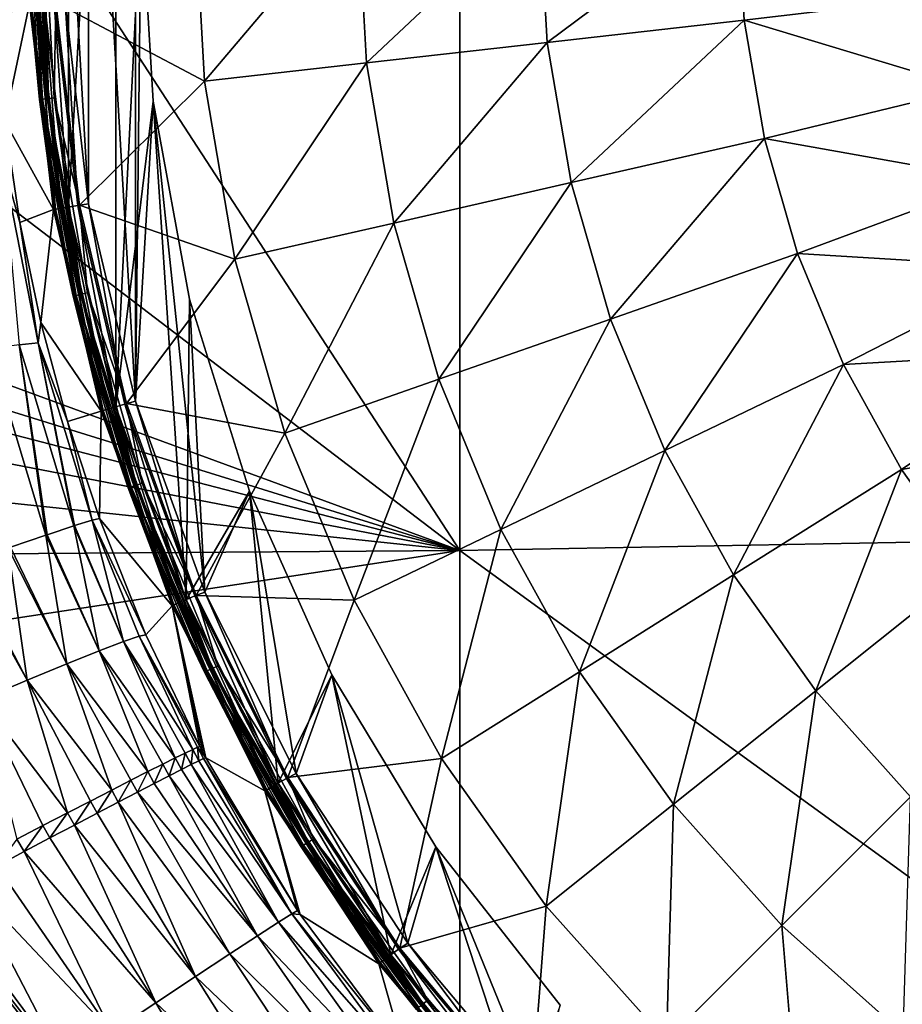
# Model space of a CAD drawing. Header units: metres. Extents: x -109 to 109, y -144 to 54.
# Tile 72 of 150: x -25 to -13, y -41 to -28. Entities that reach past the tile are written whole.
import ezdxf

# ---------------------------------------------------------------- set-up
doc = ezdxf.new("R2010")
doc.units = ezdxf.units.M
doc.layers.add('solid_20062313_XXX', color=7, linetype='CONTINUOUS')

msp = doc.modelspace()

# ---------------------------------------------------------------- linework, layer by layer
at = {"layer": 'solid_20062313_XXX'}
for points in [[(-24.421421, -30.215656, 44.400002), (-24.421419, -21.602337, 44.400002), (-23.756182, -18.795891, 44.400002)], [(-23.756184, -33.022102, 44.400002), (-24.421421, -30.215656, 44.400002), (-23.756182, -18.795891, 44.400002)], [(-23.756184, -33.022102, 44.400002), (-23.756182, -18.795891, 44.400002), (-23.399986, -25.909, 44.400002)], [(-23.479706, -18.873735, 43.900002), (-24.1381, -21.649399, 43.900002), (-23.479725, -32.944206, 43.900002)], [(-23.4, -25.909, 43.900002), (-23.479706, -18.873735, 43.900002), (-23.479725, -32.944206, 43.900002)], [(-18.923677, -35.040936, -19.255531), (-37.808632, -20.625799, -19.117727), (-28.300274, -20.625799, -19.236681)], [(-37.798443, -28.113224, -19.100351), (-37.808632, -20.625799, -19.117727), (-18.923677, -35.040936, -19.255531)], [(-18.923677, -35.040936, -19.255531), (-28.300274, -20.625799, -19.236681), (-18.923677, -20.625799, -19.320473)], [(-0.037755, -34.693718, -19.326387), (-18.923677, -20.625799, -19.320473), (-14.15034, -20.625799, -19.350346)], [(-18.923677, -35.040936, -19.255531), (-18.923677, -20.625799, -19.320473), (-0.037755, -34.693718, -19.326387)], [(-0.037755, -34.693718, -19.326387), (-14.15034, -20.625799, -19.350346), (-0.037755, -20.625799, -19.388235)], [(-24.421421, -30.215656, 44.400002), (-24.756279, -27.350946, 44.400002), (-24.421419, -21.602337, 44.400002)], [(-24.1381, -21.649399, 43.900002), (-24.469521, -24.482775, 43.900002), (-24.138111, -30.168541, 43.900002)], [(-24.1381, -21.649399, 43.900002), (-24.138111, -30.168541, 43.900002), (-23.479725, -32.944206, 43.900002)], [(-24.469521, -24.482775, 43.900002), (-24.469524, -27.335163, 43.900002), (-24.138111, -30.168541, 43.900002)], [(-24.983521, -25.909, 44.524673), (-24.826429, -28.706266, 44.524673), (-24.955946, -27.36252, 44.601746)], [(-24.783409, -28.70142, 44.459141), (-24.826429, -28.706266, 44.524673), (-24.983521, -25.909, 44.524673)], [(-24.940229, -25.909, 44.459141), (-24.783409, -28.70142, 44.459141), (-24.983521, -25.909, 44.524673)], [(-24.718632, -28.69412, 44.415329), (-24.783409, -28.70142, 44.459141), (-24.940229, -25.909, 44.459141)], [(-24.87504, -25.909, 44.415329), (-24.718632, -28.69412, 44.415329), (-24.940229, -25.909, 44.459141)], [(-24.87504, -25.909, 44.415329), (-24.756279, -27.350946, 44.400002), (-24.718632, -28.69412, 44.415329)], [(-24.859377, -25.909, 57.39056), (-24.847006, -27.356173, 57.106159), (-24.703066, -28.692368, 57.39056)], [(-24.859377, -25.909, 57.39056), (-24.703066, -28.692368, 57.39056), (-24.775991, -25.909, 57.664677)], [(-24.775991, -25.909, 57.664677), (-24.620205, -28.683031, 57.664677), (-24.600473, -27.341814, 57.917698)], [(-24.703066, -28.692368, 57.39056), (-24.620205, -28.683031, 57.664677), (-24.775991, -25.909, 57.664677)], [(-22.510189, -28.44529, 60.597317), (-22.652624, -25.909, 60.597317), (-24.600473, -27.341814, 57.917698)], [(-23.756184, -33.022102, 44.400002), (-23.399986, -25.909, 44.400002), (-23.229395, -28.729431, 44.400002)], [(-23.229288, -28.730103, 43.900002), (-23.4, -25.909, 43.900002), (-23.479725, -32.944206, 43.900002)], [(-23.399986, -25.909, 44.400002), (-23.4, -25.909, 43.900002), (-23.229288, -28.730103, 43.900002)], [(-23.229395, -28.729431, 44.400002), (-23.399986, -25.909, 44.400002), (-23.229288, -28.730103, 43.900002)], [(-20.361019, -25.909, 63.046638), (-22.652624, -25.909, 60.597317), (-22.510189, -28.44529, 60.597317)], [(-20.232994, -28.188711, 63.046638), (-20.361019, -25.909, 63.046638), (-22.510189, -28.44529, 60.597317)], [(-17.806187, -25.909, 65.219986), (-20.361019, -25.909, 63.046638), (-20.232994, -28.188711, 63.046638)], [(-17.694225, -27.90266, 65.219986), (-17.806187, -25.909, 65.219986), (-20.232994, -28.188711, 63.046638)], [(-17.694225, -27.90266, 65.219986), (-15.021155, -25.909, 67.089264), (-17.806187, -25.909, 65.219986)], [(-17.694225, -27.90266, 65.219986), (-14.926705, -27.590836, 67.089264), (-15.021155, -25.909, 67.089264)], [(-15.021155, -25.909, 67.089264), (-14.926705, -27.590836, 67.089264), (-11.968418, -27.237549, 68.630318)], [(-14.926705, -27.590836, 67.089264), (-11.748137, -28.552734, 68.630318), (-11.968418, -27.237549, 68.630318)], [(-25.450686, -27.577173, 24.532364), (-25.317097, -29.009232, 24.497475), (-24.968575, -27.363253, 43.41309)], [(-25.317097, -29.009232, 24.497475), (-24.630917, -30.252094, 43.41309), (-24.968575, -27.363253, 43.41309)], [(-24.941133, -27.361656, 43.563995), (-24.968575, -27.363253, 43.41309), (-24.630917, -30.252094, 43.41309)], [(-24.955946, -27.36252, 44.601746), (-24.61846, -30.249903, 44.601746), (-24.847006, -27.356173, 57.106159)], [(-24.826429, -28.706266, 44.524673), (-24.61846, -30.249903, 44.601746), (-24.955946, -27.36252, 44.601746)], [(-24.941133, -27.361656, 43.563995), (-24.603848, -30.247322, 43.563995), (-24.868942, -27.35745, 43.699963)], [(-24.941133, -27.361656, 43.563995), (-24.630917, -30.252094, 43.41309), (-24.603848, -30.247322, 43.563995)], [(-24.868942, -27.35745, 43.699963), (-24.532633, -30.234764, 43.699963), (-24.758867, -27.35104, 43.807476)], [(-24.603848, -30.247322, 43.563995), (-24.532633, -30.234764, 43.699963), (-24.868942, -27.35745, 43.699963)], [(-24.61846, -30.249903, 44.601746), (-24.510994, -30.230946, 57.106159), (-24.847006, -27.356173, 57.106159)], [(-24.703066, -28.692368, 57.39056), (-24.847006, -27.356173, 57.106159), (-24.510994, -30.230946, 57.106159)], [(-24.758867, -27.35104, 43.807476), (-24.424046, -30.215618, 43.807476), (-24.621351, -27.343031, 43.876331)], [(-24.532633, -30.234764, 43.699963), (-24.424046, -30.215618, 43.807476), (-24.758867, -27.35104, 43.807476)], [(-24.718632, -28.69412, 44.415329), (-24.756279, -27.350946, 44.400002), (-24.421421, -30.215656, 44.400002)], [(-24.621351, -27.343031, 43.876331), (-24.288389, -30.191698, 43.876331), (-24.469524, -27.335163, 43.900002)], [(-24.424046, -30.215618, 43.807476), (-24.288389, -30.191698, 43.876331), (-24.621351, -27.343031, 43.876331)], [(-24.620205, -28.683031, 57.664677), (-24.267794, -30.188063, 57.917698), (-24.600473, -27.341814, 57.917698)], [(-22.510189, -28.44529, 60.597317), (-24.600473, -27.341814, 57.917698), (-24.267794, -30.188063, 57.917698)], [(-24.288389, -30.191698, 43.876331), (-24.138111, -30.168541, 43.900002), (-24.469524, -27.335163, 43.900002)], [(-17.359749, -29.87125, 65.219986), (-14.926705, -27.590836, 67.089264), (-17.694225, -27.90266, 65.219986)], [(-17.359749, -29.87125, 65.219986), (-14.644544, -29.251522, 67.089264), (-14.926705, -27.590836, 67.089264)], [(-14.926705, -27.590836, 67.089264), (-14.644544, -29.251522, 67.089264), (-11.748137, -28.552734, 68.630318)], [(-17.694225, -27.90266, 65.219986), (-20.232994, -28.188711, 63.046638), (-19.850527, -30.439753, 63.046638)], [(-17.359749, -29.87125, 65.219986), (-17.694225, -27.90266, 65.219986), (-19.850527, -30.439753, 63.046638)], [(-35.370697, -29.94005, -19.124374), (-37.798443, -28.113224, -19.100351), (-18.923677, -35.040936, -19.255531)], [(-20.232994, -28.188711, 63.046638), (-22.510189, -28.44529, 60.597317), (-22.084675, -30.949682, 60.597317)], [(-19.850527, -30.439753, 63.046638), (-20.232994, -28.188711, 63.046638), (-22.084675, -30.949682, 60.597317)], [(-22.084675, -30.949682, 60.597317), (-22.510189, -28.44529, 60.597317), (-24.267794, -30.188063, 57.917698)], [(-14.644544, -29.251522, 67.089264), (-11.38379, -29.835501, 68.630318), (-11.748137, -28.552734, 68.630318)], [(-24.783409, -28.70142, 44.459141), (-24.314924, -31.458723, 44.459141), (-24.826429, -28.706266, 44.524673)], [(-24.826429, -28.706266, 44.524673), (-24.35713, -31.468357, 44.524673), (-24.61846, -30.249903, 44.601746)], [(-24.314924, -31.458723, 44.459141), (-24.35713, -31.468357, 44.524673), (-24.826429, -28.706266, 44.524673)], [(-24.718632, -28.69412, 44.415329), (-24.251371, -31.444218, 44.415329), (-24.783409, -28.70142, 44.459141)], [(-24.251371, -31.444218, 44.415329), (-24.314924, -31.458723, 44.459141), (-24.783409, -28.70142, 44.459141)], [(-24.718632, -28.69412, 44.415329), (-24.421421, -30.215656, 44.400002), (-24.251371, -31.444218, 44.415329)], [(-24.703066, -28.692368, 57.39056), (-24.236099, -31.440731, 57.39056), (-24.620205, -28.683031, 57.664677)], [(-24.703066, -28.692368, 57.39056), (-24.510994, -30.230946, 57.106159), (-24.236099, -31.440731, 57.39056)], [(-24.620205, -28.683031, 57.664677), (-24.154804, -31.422176, 57.664677), (-24.267794, -30.188063, 57.917698)], [(-24.236099, -31.440731, 57.39056), (-24.154804, -31.422176, 57.664677), (-24.620205, -28.683031, 57.664677)], [(-22.769724, -35.732044, 44.400002), (-23.756184, -33.022102, 44.400002), (-23.229395, -28.729431, 44.400002)], [(-23.229288, -28.730103, 43.900002), (-23.479725, -32.944206, 43.900002), (-22.503439, -35.624287, 43.900002)], [(-23.229395, -28.729431, 44.400002), (-23.229288, -28.730103, 43.900002), (-22.720156, -31.508415, 43.900002)], [(-22.720026, -31.509029, 44.400002), (-23.229395, -28.729431, 44.400002), (-22.720156, -31.508415, 43.900002)], [(-22.769724, -35.732044, 44.400002), (-23.229395, -28.729431, 44.400002), (-22.720026, -31.509029, 44.400002)], [(-22.720156, -31.508415, 43.900002), (-23.229288, -28.730103, 43.900002), (-22.503439, -35.624287, 43.900002)], [(-25.348894, -29.568748, 23.54101), (-25.103016, -30.431177, 24.46402), (-25.317097, -29.009232, 24.497475)], [(-25.317097, -29.009232, 24.497475), (-25.103016, -30.431177, 24.46402), (-24.630917, -30.252094, 43.41309)], [(-16.806963, -31.79001, 65.219986), (-14.644544, -29.251522, 67.089264), (-17.359749, -29.87125, 65.219986)], [(-16.806963, -31.79001, 65.219986), (-14.178218, -30.870173, 67.089264), (-14.644544, -29.251522, 67.089264)], [(-14.644544, -29.251522, 67.089264), (-14.178218, -30.870173, 67.089264), (-11.38379, -29.835501, 68.630318)], [(-24.847946, -32.123234, 23.48361), (-25.103016, -30.431177, 24.46402), (-25.348894, -29.568748, 23.54101)], [(-24.847946, -32.123234, 23.48361), (-25.348894, -29.568748, 23.54101), (-25.114851, -32.150917, 22.565096)], [(-17.359749, -29.87125, 65.219986), (-19.850527, -30.439753, 63.046638), (-19.218426, -32.63382, 63.046638)], [(-16.806963, -31.79001, 65.219986), (-17.359749, -29.87125, 65.219986), (-19.218426, -32.63382, 63.046638)], [(-14.178218, -30.870173, 67.089264), (-10.879842, -31.070116, 68.630318), (-11.38379, -29.835501, 68.630318)], [(-33.971516, -31.135735, -19.135326), (-35.370697, -29.94005, -19.124374), (-18.923677, -35.040936, -19.255531)], [(-25.103016, -30.431177, 24.46402), (-24.809208, -31.838308, 24.432619), (-24.630917, -30.252094, 43.41309)], [(-24.809208, -31.838308, 24.432619), (-23.960169, -33.082203, 43.41309), (-24.630917, -30.252094, 43.41309)], [(-24.603848, -30.247322, 43.563995), (-24.630917, -30.252094, 43.41309), (-23.960169, -33.082203, 43.41309)], [(-24.61846, -30.249903, 44.601746), (-23.94805, -33.078583, 44.601746), (-24.510994, -30.230946, 57.106159)], [(-24.35713, -31.468357, 44.524673), (-23.94805, -33.078583, 44.601746), (-24.61846, -30.249903, 44.601746)], [(-24.603848, -30.247322, 43.563995), (-23.933836, -33.074322, 43.563995), (-24.532633, -30.234764, 43.699963)], [(-24.603848, -30.247322, 43.563995), (-23.960169, -33.082203, 43.41309), (-23.933836, -33.074322, 43.563995)], [(-24.532633, -30.234764, 43.699963), (-23.864561, -33.053581, 43.699963), (-24.424046, -30.215618, 43.807476)], [(-23.933836, -33.074322, 43.563995), (-23.864561, -33.053581, 43.699963), (-24.532633, -30.234764, 43.699963)], [(-23.94805, -33.078583, 44.601746), (-23.843513, -33.047272, 57.106159), (-24.510994, -30.230946, 57.106159)], [(-24.236099, -31.440731, 57.39056), (-24.510994, -30.230946, 57.106159), (-23.843513, -33.047272, 57.106159)], [(-24.424046, -30.215618, 43.807476), (-23.758932, -33.021957, 43.807476), (-24.288389, -30.191698, 43.876331)], [(-23.864561, -33.053581, 43.699963), (-23.758932, -33.021957, 43.807476), (-24.424046, -30.215618, 43.807476)], [(-24.251371, -31.444218, 44.415329), (-24.421421, -30.215656, 44.400002), (-23.756184, -33.022102, 44.400002)], [(-24.288389, -30.191698, 43.876331), (-23.626968, -32.982449, 43.876331), (-24.138111, -30.168541, 43.900002)], [(-23.758932, -33.021957, 43.807476), (-23.626968, -32.982449, 43.876331), (-24.288389, -30.191698, 43.876331)], [(-22.084675, -30.949682, 60.597317), (-24.267794, -30.188063, 57.917698), (-23.606936, -32.976444, 57.917698)], [(-24.154804, -31.422176, 57.664677), (-23.606936, -32.976444, 57.917698), (-24.267794, -30.188063, 57.917698)], [(-23.626968, -32.982449, 43.876331), (-23.479725, -32.944206, 43.900002), (-24.138111, -30.168541, 43.900002)], [(-24.847946, -32.123234, 23.48361), (-24.809208, -31.838308, 24.432619), (-25.103016, -30.431177, 24.46402)], [(-19.850527, -30.439753, 63.046638), (-22.084675, -30.949682, 60.597317), (-21.381433, -33.390686, 60.597317)], [(-19.218426, -32.63382, 63.046638), (-19.850527, -30.439753, 63.046638), (-21.381433, -33.390686, 60.597317)], [(-21.381433, -33.390686, 60.597317), (-22.084675, -30.949682, 60.597317), (-23.606936, -32.976444, 57.917698)], [(-16.04282, -33.634815, 65.219986), (-14.178218, -30.870173, 67.089264), (-16.806963, -31.79001, 65.219986)], [(-16.04282, -33.634815, 65.219986), (-13.533593, -32.426434, 67.089264), (-14.178218, -30.870173, 67.089264)], [(-14.178218, -30.870173, 67.089264), (-13.533593, -32.426434, 67.089264), (-10.879842, -31.070116, 68.630318)], [(-13.533593, -32.426434, 67.089264), (-10.242475, -32.24144, 68.630318), (-10.879842, -31.070116, 68.630318)], [(-32.62455, -32.399822, -19.143499), (-33.971516, -31.135735, -19.135326), (-18.923677, -35.040936, -19.255531)], [(-24.314924, -31.458723, 44.459141), (-23.540667, -34.146236, 44.459141), (-24.35713, -31.468357, 44.524673)], [(-24.35713, -31.468357, 44.524673), (-23.581528, -34.160534, 44.524673), (-23.94805, -33.078583, 44.601746)], [(-23.540667, -34.146236, 44.459141), (-23.581528, -34.160534, 44.524673), (-24.35713, -31.468357, 44.524673)], [(-24.251371, -31.444218, 44.415329), (-23.479136, -34.124706, 44.415329), (-24.314924, -31.458723, 44.459141)], [(-23.479136, -34.124706, 44.415329), (-23.540667, -34.146236, 44.459141), (-24.314924, -31.458723, 44.459141)], [(-24.251371, -31.444218, 44.415329), (-23.756184, -33.022102, 44.400002), (-23.479136, -34.124706, 44.415329)], [(-24.236099, -31.440731, 57.39056), (-23.464352, -34.11953, 57.39056), (-24.154804, -31.422176, 57.664677)], [(-24.236099, -31.440731, 57.39056), (-23.843513, -33.047272, 57.106159), (-23.464352, -34.11953, 57.39056)], [(-24.154804, -31.422176, 57.664677), (-23.385645, -34.091991, 57.664677), (-23.606936, -32.976444, 57.917698)], [(-23.464352, -34.11953, 57.39056), (-23.385645, -34.091991, 57.664677), (-24.154804, -31.422176, 57.664677)], [(-22.769724, -35.732044, 44.400002), (-22.720026, -31.509029, 44.400002), (-21.879332, -34.206852, 44.400002)], [(-21.879181, -34.207294, 43.900002), (-22.720156, -31.508415, 43.900002), (-22.503439, -35.624287, 43.900002)], [(-22.720026, -31.509029, 44.400002), (-22.720156, -31.508415, 43.900002), (-21.879181, -34.207294, 43.900002)], [(-21.879332, -34.206852, 44.400002), (-22.720026, -31.509029, 44.400002), (-21.879181, -34.207294, 43.900002)], [(-16.806963, -31.79001, 65.219986), (-19.218426, -32.63382, 63.046638), (-18.344645, -34.743317, 63.046638)], [(-16.04282, -33.634815, 65.219986), (-16.806963, -31.79001, 65.219986), (-18.344645, -34.743317, 63.046638)], [(-24.847946, -32.123234, 23.48361), (-24.43675, -33.225883, 24.404099), (-24.809208, -31.838308, 24.432619)], [(-24.809208, -31.838308, 24.432619), (-24.43675, -33.225883, 24.404099), (-23.960169, -33.082203, 43.41309)], [(-25.114851, -32.150917, 22.565096), (-25.53153, -32.208279, 21.70537), (-24.740936, -34.824841, 21.656773)], [(-25.53153, -32.208279, 21.70537), (-25.234627, -34.993378, 20.923742), (-24.740936, -34.824841, 21.656773)], [(-24.847946, -32.123234, 23.48361), (-25.114851, -32.150917, 22.565096), (-24.34387, -34.692959, 22.517166)], [(-25.114851, -32.150917, 22.565096), (-24.740936, -34.824841, 21.656773), (-24.721148, -34.818165, 21.692057)], [(-25.114851, -32.150917, 22.565096), (-24.721148, -34.818165, 21.692057), (-24.34387, -34.692959, 22.517166)], [(-24.847946, -32.123234, 23.48361), (-24.090034, -34.613647, 23.43619), (-24.43675, -33.225883, 24.404099)], [(-24.847946, -32.123234, 23.48361), (-24.34387, -34.692959, 22.517166), (-24.335457, -34.690231, 22.540316)], [(-24.847946, -32.123234, 23.48361), (-24.335457, -34.690231, 22.540316), (-24.090034, -34.613647, 23.43619)], [(-13.533593, -32.426434, 67.089264), (-12.718776, -33.900738, 67.089264), (-10.242475, -32.24144, 68.630318)], [(-12.718776, -33.900738, 67.089264), (-9.479503, -33.33511, 68.630318), (-10.242475, -32.24144, 68.630318)], [(-31.334772, -33.728489, -19.148779), (-32.62455, -32.399822, -19.143499), (-18.923677, -35.040936, -19.255531)], [(-15.076929, -35.382462, 65.219986), (-13.533593, -32.426434, 67.089264), (-16.04282, -33.634815, 65.219986)], [(-15.076929, -35.382462, 65.219986), (-12.718776, -33.900738, 67.089264), (-13.533593, -32.426434, 67.089264)], [(-19.218426, -32.63382, 63.046638), (-21.381433, -33.390686, 60.597317), (-20.409309, -35.737606, 60.597317)], [(-18.344645, -34.743317, 63.046638), (-19.218426, -32.63382, 63.046638), (-20.409309, -35.737606, 60.597317)], [(-23.94805, -33.078583, 44.601746), (-22.953783, -35.810303, 44.601746), (-23.843513, -33.047272, 57.106159)], [(-23.864561, -33.053581, 43.699963), (-22.873762, -35.77578, 43.699963), (-23.758932, -33.021957, 43.807476)], [(-22.953783, -35.810303, 44.601746), (-22.853588, -35.767071, 57.106159), (-23.843513, -33.047272, 57.106159)], [(-23.464352, -34.11953, 57.39056), (-23.843513, -33.047272, 57.106159), (-22.853588, -35.767071, 57.106159)], [(-23.758932, -33.021957, 43.807476), (-22.772518, -35.732105, 43.807476), (-23.626968, -32.982449, 43.876331)], [(-22.873762, -35.77578, 43.699963), (-22.772518, -35.732105, 43.807476), (-23.758932, -33.021957, 43.807476)], [(-23.479136, -34.124706, 44.415329), (-23.756184, -33.022102, 44.400002), (-22.769724, -35.732044, 44.400002)], [(-23.626968, -32.982449, 43.876331), (-22.646034, -35.677547, 43.876331), (-23.479725, -32.944206, 43.900002)], [(-22.772518, -35.732105, 43.807476), (-22.646034, -35.677547, 43.876331), (-23.626968, -32.982449, 43.876331)], [(-21.381433, -33.390686, 60.597317), (-23.606936, -32.976444, 57.917698), (-22.626833, -35.669258, 57.917698)], [(-23.385645, -34.091991, 57.664677), (-22.626833, -35.669258, 57.917698), (-23.606936, -32.976444, 57.917698)], [(-22.646034, -35.677547, 43.876331), (-22.503439, -35.624287, 43.900002), (-23.479725, -32.944206, 43.900002)], [(-24.43675, -33.225883, 24.404099), (-23.987055, -34.589199, 24.37937), (-23.960169, -33.082203, 43.41309)], [(-23.987055, -34.589199, 24.37937), (-22.965401, -35.815308, 43.41309), (-23.960169, -33.082203, 43.41309)], [(-23.933836, -33.074322, 43.563995), (-23.960169, -33.082203, 43.41309), (-22.965401, -35.815308, 43.41309)], [(-23.581528, -34.160534, 44.524673), (-22.953783, -35.810303, 44.601746), (-23.94805, -33.078583, 44.601746)], [(-23.933836, -33.074322, 43.563995), (-22.940161, -35.80442, 43.563995), (-23.864561, -33.053581, 43.699963)], [(-23.933836, -33.074322, 43.563995), (-22.965401, -35.815308, 43.41309), (-22.940161, -35.80442, 43.563995)], [(-22.940161, -35.80442, 43.563995), (-22.873762, -35.77578, 43.699963), (-23.864561, -33.053581, 43.699963)], [(-24.088436, -34.613186, 23.44459), (-23.987055, -34.589199, 24.37937), (-24.43675, -33.225883, 24.404099)], [(-24.088436, -34.613186, 23.44459), (-24.43675, -33.225883, 24.404099), (-24.090034, -34.613647, 23.43619)], [(-20.409309, -35.737606, 60.597317), (-21.381433, -33.390686, 60.597317), (-22.626833, -35.669258, 57.917698)], [(-12.718776, -33.900738, 67.089264), (-11.744012, -35.274536, 67.089264), (-9.479503, -33.33511, 68.630318)], [(-30.105558, -35.118633, -19.151081), (-31.334772, -33.728489, -19.148779), (-18.923677, -35.040936, -19.255531)], [(-16.04282, -33.634815, 65.219986), (-18.344645, -34.743317, 63.046638), (-17.240168, -36.741714, 63.046638)], [(-15.076929, -35.382462, 65.219986), (-16.04282, -33.634815, 65.219986), (-17.240168, -36.741714, 63.046638)], [(-13.921437, -37.010975, 65.219986), (-12.718776, -33.900738, 67.089264), (-15.076929, -35.382462, 65.219986)], [(-13.921437, -37.010975, 65.219986), (-11.744012, -35.274536, 67.089264), (-12.718776, -33.900738, 67.089264)], [(-23.540667, -34.146236, 44.459141), (-22.470369, -36.73016, 44.459141), (-23.581528, -34.160534, 44.524673)], [(-23.479136, -34.124706, 44.415329), (-22.411638, -36.701878, 44.415329), (-23.540667, -34.146236, 44.459141)], [(-22.411638, -36.701878, 44.415329), (-22.470369, -36.73016, 44.459141), (-23.540667, -34.146236, 44.459141)], [(-23.479136, -34.124706, 44.415329), (-22.769724, -35.732044, 44.400002), (-22.411638, -36.701878, 44.415329)], [(-23.464352, -34.11953, 57.39056), (-22.397524, -36.69508, 57.39056), (-23.385645, -34.091991, 57.664677)], [(-23.464352, -34.11953, 57.39056), (-22.853588, -35.767071, 57.106159), (-22.397524, -36.69508, 57.39056)], [(-23.385645, -34.091991, 57.664677), (-22.322397, -36.658901, 57.664677), (-22.626833, -35.669258, 57.917698)], [(-22.397524, -36.69508, 57.39056), (-22.322397, -36.658901, 57.664677), (-23.385645, -34.091991, 57.664677)], [(-23.581528, -34.160534, 44.524673), (-22.509373, -36.748943, 44.524673), (-22.953783, -35.810303, 44.601746)], [(-22.470369, -36.73016, 44.459141), (-22.509373, -36.748943, 44.524673), (-23.581528, -34.160534, 44.524673)], [(-21.475168, -38.30941, 44.400002), (-22.769724, -35.732044, 44.400002), (-21.879332, -34.206852, 44.400002)], [(-21.879181, -34.207294, 43.900002), (-22.503439, -35.624287, 43.900002), (-21.222231, -38.173134, 43.900002)], [(-21.879332, -34.206852, 44.400002), (-21.879181, -34.207294, 43.900002), (-20.719612, -36.783596, 43.900002)], [(-20.719683, -36.78347, 44.400002), (-21.879332, -34.206852, 44.400002), (-20.719612, -36.783596, 43.900002)], [(-21.475168, -38.30941, 44.400002), (-21.879332, -34.206852, 44.400002), (-20.719683, -36.78347, 44.400002)], [(-20.719612, -36.783596, 43.900002), (-21.879181, -34.207294, 43.900002), (-21.222231, -38.173134, 43.900002)], [(-23.989336, -36.449608, 21.781994), (-24.34387, -34.692959, 22.517166), (-24.721148, -34.818165, 21.692057)], [(-23.647141, -36.318985, 22.592712), (-24.335457, -34.690231, 22.540316), (-24.34387, -34.692959, 22.517166)], [(-23.989336, -36.449608, 21.781994), (-23.647141, -36.318985, 22.592712), (-24.34387, -34.692959, 22.517166)], [(-23.647141, -36.318985, 22.592712), (-24.090034, -34.613647, 23.43619), (-24.335457, -34.690231, 22.540316)], [(-23.426207, -36.243088, 23.451115), (-24.088436, -34.613186, 23.44459), (-24.090034, -34.613647, 23.43619)], [(-23.647141, -36.318985, 22.592712), (-23.426207, -36.243088, 23.451115), (-24.090034, -34.613647, 23.43619)], [(-24.088436, -34.613186, 23.44459), (-23.332113, -36.223816, 24.335697), (-23.987055, -34.589199, 24.37937)], [(-23.426207, -36.243088, 23.451115), (-23.332113, -36.223816, 24.335697), (-24.088436, -34.613186, 23.44459)], [(-23.987055, -34.589199, 24.37937), (-23.332113, -36.223816, 24.335697), (-22.965401, -35.815308, 43.41309)], [(-18.923677, -35.040936, -19.255531), (-0.037755, -34.693718, -19.326387), (-0.037755, -48.760548, -19.140852)], [(-24.44416, -36.631653, 21.039417), (-24.740936, -34.824841, 21.656773), (-25.234627, -34.993378, 20.923742)], [(-23.989336, -36.449608, 21.781994), (-24.721148, -34.818165, 21.692057), (-24.740936, -34.824841, 21.656773)], [(-24.44416, -36.631653, 21.039417), (-23.989336, -36.449608, 21.781994), (-24.740936, -34.824841, 21.656773)], [(-18.344645, -34.743317, 63.046638), (-20.409309, -35.737606, 60.597317), (-19.180525, -37.960922, 60.597317)], [(-17.240168, -36.741714, 63.046638), (-18.344645, -34.743317, 63.046638), (-19.180525, -37.960922, 60.597317)], [(-28.940025, -36.567024, -19.150328), (-30.105558, -35.118633, -19.151081), (-18.923677, -35.040936, -19.255531)], [(-28.940025, -36.567024, -19.150328), (-18.923677, -35.040936, -19.255531), (-18.923677, -49.454903, -19.060717)], [(-25.000135, -36.860531, 20.383722), (-25.269642, -35.005444, 20.880127), (-25.86141, -35.210922, 20.257046)], [(-24.44416, -36.631653, 21.039417), (-25.234627, -34.993378, 20.923742), (-25.269642, -35.005444, 20.880127)], [(-25.000135, -36.860531, 20.383722), (-24.44416, -36.631653, 21.039417), (-25.269642, -35.005444, 20.880127)], [(-18.923677, -49.454903, -19.060717), (-18.923677, -35.040936, -19.255531), (-0.037755, -48.760548, -19.140852)], [(-25.000135, -36.860531, 20.383722), (-25.86141, -35.210922, 20.257046), (-25.914558, -35.229496, 20.209892)], [(-25.643227, -37.130466, 19.831459), (-25.000135, -36.860531, 20.383722), (-25.914558, -35.229496, 20.209892)], [(-15.076929, -35.382462, 65.219986), (-17.240168, -36.741714, 63.046638), (-15.918886, -38.603889, 63.046638)], [(-13.921437, -37.010975, 65.219986), (-15.076929, -35.382462, 65.219986), (-15.918886, -38.603889, 63.046638)], [(-12.590876, -38.499874, 65.219986), (-11.744012, -35.274536, 67.089264), (-13.921437, -37.010975, 65.219986)], [(-22.772518, -35.732105, 43.807476), (-21.478146, -38.309414, 43.807476), (-22.646034, -35.677547, 43.876331)], [(-22.646034, -35.677547, 43.876331), (-21.35885, -38.24054, 43.876331), (-22.503439, -35.624287, 43.900002)], [(-21.478146, -38.309414, 43.807476), (-21.35885, -38.24054, 43.876331), (-22.646034, -35.677547, 43.876331)], [(-20.409309, -35.737606, 60.597317), (-22.626833, -35.669258, 57.917698), (-21.340746, -38.230072, 57.917698)], [(-22.322397, -36.658901, 57.664677), (-21.340746, -38.230072, 57.917698), (-22.626833, -35.669258, 57.917698)], [(-21.35885, -38.24054, 43.876331), (-21.222231, -38.173134, 43.900002), (-22.503439, -35.624287, 43.900002)], [(-23.332113, -36.223816, 24.335697), (-22.575413, -37.791084, 24.298082), (-22.965401, -35.815308, 43.41309)], [(-22.940161, -35.80442, 43.563995), (-22.965401, -35.815308, 43.41309), (-21.660065, -38.414448, 43.41309)], [(-22.490736, -37.950706, 24.296047), (-21.660065, -38.414448, 43.41309), (-22.965401, -35.815308, 43.41309)], [(-22.533209, -37.870983, 24.297058), (-22.490736, -37.950706, 24.296047), (-22.965401, -35.815308, 43.41309)], [(-22.575413, -37.791084, 24.298082), (-22.533209, -37.870983, 24.297058), (-22.965401, -35.815308, 43.41309)], [(-22.953783, -35.810303, 44.601746), (-21.649105, -38.408127, 44.601746), (-22.853588, -35.767071, 57.106159)], [(-22.509373, -36.748943, 44.524673), (-21.649105, -38.408127, 44.601746), (-22.953783, -35.810303, 44.601746)], [(-22.940161, -35.80442, 43.563995), (-21.636259, -38.4007, 43.563995), (-22.873762, -35.77578, 43.699963)], [(-22.940161, -35.80442, 43.563995), (-21.660065, -38.414448, 43.41309), (-21.636259, -38.4007, 43.563995)], [(-22.873762, -35.77578, 43.699963), (-21.573635, -38.364544, 43.699963), (-22.772518, -35.732105, 43.807476)], [(-21.636259, -38.4007, 43.563995), (-21.573635, -38.364544, 43.699963), (-22.873762, -35.77578, 43.699963)], [(-21.649105, -38.408127, 44.601746), (-21.554613, -38.353546, 57.106159), (-22.853588, -35.767071, 57.106159)], [(-22.397524, -36.69508, 57.39056), (-22.853588, -35.767071, 57.106159), (-21.554613, -38.353546, 57.106159)], [(-21.573635, -38.364544, 43.699963), (-21.478146, -38.309414, 43.807476), (-22.772518, -35.732105, 43.807476)], [(-22.411638, -36.701878, 44.415329), (-22.769724, -35.732044, 44.400002), (-21.475168, -38.30941, 44.400002)], [(-19.180525, -37.960922, 60.597317), (-20.409309, -35.737606, 60.597317), (-21.340746, -38.230072, 57.917698)], [(-23.426207, -36.243088, 23.451115), (-22.575413, -37.791084, 24.298082), (-23.332113, -36.223816, 24.335697)], [(-23.989336, -36.449608, 21.781994), (-22.921457, -37.953121, 22.40778), (-23.647141, -36.318985, 22.592712)], [(-23.647141, -36.318985, 22.592712), (-22.675945, -37.833797, 23.336378), (-23.426207, -36.243088, 23.451115)], [(-23.647141, -36.318985, 22.592712), (-22.921457, -37.953121, 22.40778), (-22.780937, -37.884052, 22.866173)], [(-23.647141, -36.318985, 22.592712), (-22.780937, -37.884052, 22.866173), (-22.675945, -37.833797, 23.336378)], [(-23.426207, -36.243088, 23.451115), (-22.607265, -37.802731, 23.814875), (-22.575413, -37.791084, 24.298082)], [(-23.426207, -36.243088, 23.451115), (-22.675945, -37.833797, 23.336378), (-22.607265, -37.802731, 23.814875)], [(-24.44416, -36.631653, 21.039417), (-23.304617, -38.145493, 21.54003), (-23.989336, -36.449608, 21.781994)], [(-23.989336, -36.449608, 21.781994), (-23.304617, -38.145493, 21.54003), (-23.096455, -38.040485, 21.964626)], [(-23.989336, -36.449608, 21.781994), (-23.096455, -38.040485, 21.964626), (-22.921457, -37.953121, 22.40778)], [(-27.841385, -38.070038, -19.14645), (-28.940025, -36.567024, -19.150328), (-18.923677, -49.454903, -19.060717)], [(-25.000135, -36.860531, 20.383722), (-23.813976, -38.405167, 20.75905), (-24.44416, -36.631653, 21.039417)], [(-24.44416, -36.631653, 21.039417), (-23.813976, -38.405167, 20.75905), (-23.54439, -38.267357, 21.137167)], [(-24.44416, -36.631653, 21.039417), (-23.54439, -38.267357, 21.137167), (-23.304617, -38.145493, 21.54003)], [(-22.470369, -36.73016, 44.459141), (-21.117495, -39.178001, 44.459141), (-22.509373, -36.748943, 44.524673)], [(-22.509373, -36.748943, 44.524673), (-21.15415, -39.201035, 44.524673), (-21.649105, -38.408127, 44.601746)], [(-21.117495, -39.178001, 44.459141), (-21.15415, -39.201035, 44.524673), (-22.509373, -36.748943, 44.524673)], [(-22.411638, -36.701878, 44.415329), (-21.0623, -39.143318, 44.415329), (-22.470369, -36.73016, 44.459141)], [(-21.0623, -39.143318, 44.415329), (-21.117495, -39.178001, 44.459141), (-22.470369, -36.73016, 44.459141)], [(-22.411638, -36.701878, 44.415329), (-21.475168, -38.30941, 44.400002), (-21.0623, -39.143318, 44.415329)], [(-22.397524, -36.69508, 57.39056), (-21.049036, -39.134987, 57.39056), (-22.322397, -36.658901, 57.664677)], [(-22.397524, -36.69508, 57.39056), (-21.554613, -38.353546, 57.106159), (-21.049036, -39.134987, 57.39056)], [(-22.322397, -36.658901, 57.664677), (-20.978432, -39.090622, 57.664677), (-21.340746, -38.230072, 57.917698)], [(-21.049036, -39.134987, 57.39056), (-20.978432, -39.090622, 57.664677), (-22.322397, -36.658901, 57.664677)], [(-19.890093, -40.719021, 44.400002), (-21.475168, -38.30941, 44.400002), (-20.719683, -36.78347, 44.400002)], [(-20.719612, -36.783596, 43.900002), (-21.222231, -38.173134, 43.900002), (-19.65357, -40.555798, 43.900002)], [(-20.719683, -36.78347, 44.400002), (-20.719612, -36.783596, 43.900002), (-19.257885, -39.201641, 43.900002)], [(-19.257887, -39.201614, 44.400002), (-20.719683, -36.78347, 44.400002), (-19.257885, -39.201641, 43.900002)], [(-19.890093, -40.719021, 44.400002), (-20.719683, -36.78347, 44.400002), (-19.257887, -39.201614, 44.400002)], [(-19.257885, -39.201641, 43.900002), (-20.719612, -36.783596, 43.900002), (-19.65357, -40.555798, 43.900002)], [(-17.240168, -36.741714, 63.046638), (-19.180525, -37.960922, 60.597317), (-17.710535, -40.032681, 60.597317)], [(-15.918886, -38.603889, 63.046638), (-17.240168, -36.741714, 63.046638), (-17.710535, -40.032681, 60.597317)], [(-25.643227, -37.130466, 19.831459), (-24.434322, -38.72438, 20.088169), (-25.000135, -36.860531, 20.383722)], [(-25.000135, -36.860531, 20.383722), (-24.434322, -38.72438, 20.088169), (-24.111362, -38.557888, 20.40851)], [(-25.000135, -36.860531, 20.383722), (-24.111362, -38.557888, 20.40851), (-23.813976, -38.405167, 20.75905)], [(-13.921437, -37.010975, 65.219986), (-15.918886, -38.603889, 63.046638), (-14.397415, -40.306416, 63.046638)], [(-12.590876, -38.499874, 65.219986), (-13.921437, -37.010975, 65.219986), (-14.397415, -40.306416, 63.046638)], [(-25.643227, -37.130466, 19.831459), (-25.14712, -39.093605, 19.547428), (-24.780437, -38.9034, 19.800425)], [(-25.643227, -37.130466, 19.831459), (-24.780437, -38.9034, 19.800425), (-24.434322, -38.72438, 20.088169)], [(-22.780937, -37.884052, 22.866173), (-22.921457, -37.953121, 22.40778), (-22.834393, -38.115108, 22.408642)], [(-22.780937, -37.884052, 22.866173), (-22.834393, -38.115108, 22.408642), (-22.694839, -38.045162, 22.866375)], [(-22.675945, -37.833797, 23.336378), (-22.780937, -37.884052, 22.866173), (-22.694839, -38.045162, 22.866375)], [(-22.675945, -37.833797, 23.336378), (-22.694839, -38.045162, 22.866375), (-22.590574, -37.994217, 23.335865)], [(-22.607265, -37.802731, 23.814875), (-22.675945, -37.833797, 23.336378), (-22.590574, -37.994217, 23.335865)], [(-22.607265, -37.802731, 23.814875), (-22.533209, -37.870983, 24.297058), (-22.575413, -37.791084, 24.298082)], [(-22.607265, -37.802731, 23.814875), (-22.490736, -37.950706, 24.296047), (-22.533209, -37.870983, 24.297058)], [(-22.607265, -37.802731, 23.814875), (-22.522371, -37.96265, 23.81361), (-22.490736, -37.950706, 24.296047)], [(-22.607265, -37.802731, 23.814875), (-22.590574, -37.994217, 23.335865), (-22.522371, -37.96265, 23.81361)], [(-22.921457, -37.953121, 22.40778), (-23.096455, -38.040485, 21.964626), (-23.008188, -38.203537, 21.966078)], [(-22.921457, -37.953121, 22.40778), (-23.008188, -38.203537, 21.966078), (-22.834393, -38.115108, 22.408642)], [(-21.281473, -40.141407, 23.410408), (-22.590574, -37.994217, 23.335865), (-22.694839, -38.045162, 22.866375)], [(-21.281473, -40.141407, 23.410408), (-22.522371, -37.96265, 23.81361), (-22.590574, -37.994217, 23.335865)], [(-22.522371, -37.96265, 23.81361), (-21.203524, -40.096153, 24.274517), (-22.490736, -37.950706, 24.296047)], [(-21.281473, -40.141407, 23.410408), (-21.203524, -40.096153, 24.274517), (-22.522371, -37.96265, 23.81361)], [(-22.490736, -37.950706, 24.296047), (-21.203524, -40.096153, 24.274517), (-21.660065, -38.414448, 43.41309)], [(-19.180525, -37.960922, 60.597317), (-21.340746, -38.230072, 57.917698), (-19.76606, -40.624268, 57.917698)], [(-17.710535, -40.032681, 60.597317), (-19.180525, -37.960922, 60.597317), (-19.76606, -40.624268, 57.917698)], [(-26.813799, -39.622341, -19.139399), (-27.841385, -38.070038, -19.14645), (-18.923677, -49.454903, -19.060717)], [(-23.304617, -38.145493, 21.54003), (-23.54439, -38.267357, 21.137167), (-23.453085, -38.433067, 21.139524)], [(-23.304617, -38.145493, 21.54003), (-23.453085, -38.433067, 21.139524), (-23.214933, -38.309788, 21.541985)], [(-23.096455, -38.040485, 21.964626), (-23.304617, -38.145493, 21.54003), (-23.214933, -38.309788, 21.541985)], [(-23.096455, -38.040485, 21.964626), (-23.214933, -38.309788, 21.541985), (-23.008188, -38.203537, 21.966078)], [(-21.469521, -40.260147, 22.571201), (-22.834393, -38.115108, 22.408642), (-23.008188, -38.203537, 21.966078)], [(-21.469521, -40.260147, 22.571201), (-22.694839, -38.045162, 22.866375), (-22.834393, -38.115108, 22.408642)], [(-21.469521, -40.260147, 22.571201), (-21.281473, -40.141407, 23.410408), (-22.694839, -38.045162, 22.866375)], [(-23.54439, -38.267357, 21.137167), (-23.813976, -38.405167, 20.75905), (-23.720867, -38.572456, 20.7617)], [(-23.54439, -38.267357, 21.137167), (-23.720867, -38.572456, 20.7617), (-23.453085, -38.433067, 21.139524)], [(-21.763, -40.449776, 21.776442), (-23.008188, -38.203537, 21.966078), (-23.214933, -38.309788, 21.541985)], [(-21.763, -40.449776, 21.776442), (-21.469521, -40.260147, 22.571201), (-23.008188, -38.203537, 21.966078)], [(-21.478146, -38.309414, 43.807476), (-19.893318, -40.719028, 43.807476), (-21.35885, -38.24054, 43.876331)], [(-21.35885, -38.24054, 43.876331), (-19.782825, -40.636768, 43.876331), (-21.222231, -38.173134, 43.900002)], [(-19.893318, -40.719028, 43.807476), (-19.782825, -40.636768, 43.876331), (-21.35885, -38.24054, 43.876331)], [(-20.978432, -39.090622, 57.664677), (-19.76606, -40.624268, 57.917698), (-21.340746, -38.230072, 57.917698)], [(-19.782825, -40.636768, 43.876331), (-19.65357, -40.555798, 43.900002), (-21.222231, -38.173134, 43.900002)], [(-23.813976, -38.405167, 20.75905), (-24.111362, -38.557888, 20.40851), (-24.016281, -38.726917, 20.411329)], [(-23.813976, -38.405167, 20.75905), (-24.016281, -38.726917, 20.411329), (-23.720867, -38.572456, 20.7617)], [(-22.154856, -40.705738, 21.045231), (-23.453085, -38.433067, 21.139524), (-23.720867, -38.572456, 20.7617)], [(-21.763, -40.449776, 21.776442), (-23.214933, -38.309788, 21.541985), (-23.453085, -38.433067, 21.139524)], [(-22.154856, -40.705738, 21.045231), (-21.763, -40.449776, 21.776442), (-23.453085, -38.433067, 21.139524)], [(-21.636259, -38.4007, 43.563995), (-21.660065, -38.414448, 43.41309), (-20.061813, -40.844467, 43.41309)], [(-21.166014, -40.152077, 24.273993), (-20.061813, -40.844467, 43.41309), (-21.660065, -38.414448, 43.41309)], [(-21.203524, -40.096153, 24.274517), (-21.166014, -40.152077, 24.273993), (-21.660065, -38.414448, 43.41309)], [(-21.649105, -38.408127, 44.601746), (-20.051661, -40.836922, 44.601746), (-21.554613, -38.353546, 57.106159)], [(-21.15415, -39.201035, 44.524673), (-20.051661, -40.836922, 44.601746), (-21.649105, -38.408127, 44.601746)], [(-21.636259, -38.4007, 43.563995), (-20.039764, -40.828053, 43.563995), (-21.573635, -38.364544, 43.699963)], [(-21.636259, -38.4007, 43.563995), (-20.061813, -40.844467, 43.41309), (-20.039764, -40.828053, 43.563995)], [(-21.573635, -38.364544, 43.699963), (-19.981762, -40.78487, 43.699963), (-21.478146, -38.309414, 43.807476)], [(-20.039764, -40.828053, 43.563995), (-19.981762, -40.78487, 43.699963), (-21.573635, -38.364544, 43.699963)], [(-20.051661, -40.836922, 44.601746), (-19.964144, -40.771736, 57.106159), (-21.554613, -38.353546, 57.106159)], [(-21.049036, -39.134987, 57.39056), (-21.554613, -38.353546, 57.106159), (-19.964144, -40.771736, 57.106159)], [(-19.981762, -40.78487, 43.699963), (-19.893318, -40.719028, 43.807476), (-21.478146, -38.309414, 43.807476)], [(-21.0623, -39.143318, 44.415329), (-21.475168, -38.30941, 44.400002), (-19.890093, -40.719021, 44.400002)], [(-24.111362, -38.557888, 20.40851), (-24.434322, -38.72438, 20.088169), (-24.337126, -38.895294, 20.091022)], [(-24.111362, -38.557888, 20.40851), (-24.337126, -38.895294, 20.091022), (-24.016281, -38.726917, 20.411329)], [(-22.635668, -41.021877, 20.395145), (-23.720867, -38.572456, 20.7617), (-24.016281, -38.726917, 20.411329)], [(-22.635668, -41.021877, 20.395145), (-22.154856, -40.705738, 21.045231), (-23.720867, -38.572456, 20.7617)], [(-12.590876, -38.499874, 65.219986), (-14.397415, -40.306416, 63.046638), (-12.694888, -41.827885, 63.046638)], [(-15.918886, -38.603889, 63.046638), (-17.710535, -40.032681, 60.597317), (-16.017824, -41.926823, 60.597317)], [(-14.397415, -40.306416, 63.046638), (-15.918886, -38.603889, 63.046638), (-16.017824, -41.926823, 60.597317)], [(-24.434322, -38.72438, 20.088169), (-24.780437, -38.9034, 19.800425), (-24.681007, -39.076332, 19.803173)], [(-24.434322, -38.72438, 20.088169), (-24.681007, -39.076332, 19.803173), (-24.337126, -38.895294, 20.091022)], [(-22.635668, -41.021877, 20.395145), (-24.016281, -38.726917, 20.411329), (-24.337126, -38.895294, 20.091022)], [(-24.780437, -38.9034, 19.800425), (-25.14712, -39.093605, 19.547428), (-25.045362, -39.268684, 19.549925)], [(-24.780437, -38.9034, 19.800425), (-25.045362, -39.268684, 19.549925), (-24.681007, -39.076332, 19.803173)], [(-23.193882, -41.390598, 19.84181), (-24.337126, -38.895294, 20.091022), (-24.681007, -39.076332, 19.803173)], [(-23.193882, -41.390598, 19.84181), (-22.635668, -41.021877, 20.395145), (-24.337126, -38.895294, 20.091022)], [(-25.14712, -39.093605, 19.547428), (-25.427471, -39.470913, 19.333168), (-25.045362, -39.268684, 19.549925)], [(-23.193882, -41.390598, 19.84181), (-24.681007, -39.076332, 19.803173), (-25.045362, -39.268684, 19.549925)], [(-21.049036, -39.134987, 57.39056), (-19.435843, -41.408569, 57.39056), (-20.978432, -39.090622, 57.664677)], [(-21.049036, -39.134987, 57.39056), (-19.964144, -40.771736, 57.106159), (-19.435843, -41.408569, 57.39056)], [(-20.978432, -39.090622, 57.664677), (-19.370649, -41.356579, 57.664677), (-19.76606, -40.624268, 57.917698)], [(-19.435843, -41.408569, 57.39056), (-19.370649, -41.356579, 57.664677), (-20.978432, -39.090622, 57.664677)], [(-23.816082, -41.80304, 19.398525), (-25.045362, -39.268684, 19.549925), (-25.427471, -39.470913, 19.333168)], [(-23.816082, -41.80304, 19.398525), (-23.193882, -41.390598, 19.84181), (-25.045362, -39.268684, 19.549925)], [(-21.117495, -39.178001, 44.459141), (-19.499056, -41.458977, 44.459141), (-21.15415, -39.201035, 44.524673)], [(-21.15415, -39.201035, 44.524673), (-19.532902, -41.48597, 44.524673), (-20.051661, -40.836922, 44.601746)], [(-19.499056, -41.458977, 44.459141), (-19.532902, -41.48597, 44.524673), (-21.15415, -39.201035, 44.524673)], [(-21.0623, -39.143318, 44.415329), (-19.44809, -41.418335, 44.415329), (-21.117495, -39.178001, 44.459141)], [(-19.44809, -41.418335, 44.415329), (-19.499056, -41.458977, 44.459141), (-21.117495, -39.178001, 44.459141)], [(-21.0623, -39.143318, 44.415329), (-19.890093, -40.719021, 44.400002), (-19.44809, -41.418335, 44.415329)], [(-18.036182, -42.928066, 44.400002), (-19.890093, -40.719021, 44.400002), (-19.257887, -39.201614, 44.400002)], [(-19.257885, -39.201641, 43.900002), (-19.65357, -40.555798, 43.900002), (-17.819046, -42.739723, 43.900002)], [(-19.257887, -39.201614, 44.400002), (-19.257885, -39.201641, 43.900002), (-17.514917, -41.426338, 43.900002)], [(-17.515079, -41.426147, 44.400002), (-19.257887, -39.201614, 44.400002), (-17.514917, -41.426338, 43.900002)], [(-18.036182, -42.928066, 44.400002), (-19.257887, -39.201614, 44.400002), (-17.515079, -41.426147, 44.400002)], [(-17.514917, -41.426338, 43.900002), (-19.257885, -39.201641, 43.900002), (-17.819046, -42.739723, 43.900002)], [(-23.816082, -41.80304, 19.398525), (-25.427471, -39.470913, 19.333168), (-25.824486, -39.681511, 19.154516)], [(-25.860828, -41.218128, -19.129154), (-26.813799, -39.622341, -19.139399), (-18.923677, -49.454903, -19.060717)], [(-24.48731, -42.249283, 19.075943), (-25.824486, -39.681511, 19.154516), (-26.233444, -39.898907, 19.015306)], [(-24.48731, -42.249283, 19.075943), (-23.816082, -41.80304, 19.398525), (-25.824486, -39.681511, 19.154516)], [(-24.48731, -42.249283, 19.075943), (-26.233444, -39.898907, 19.015306), (-26.651295, -40.121479, 18.916563)], [(-21.281473, -40.141407, 23.410408), (-21.166014, -40.152077, 24.273993), (-21.203524, -40.096153, 24.274517)], [(-17.710535, -40.032681, 60.597317), (-19.76606, -40.624268, 57.917698), (-17.924051, -42.819489, 57.917698)], [(-16.017824, -41.926823, 60.597317), (-17.710535, -40.032681, 60.597317), (-17.924051, -42.819489, 57.917698)], [(-24.48731, -42.249283, 19.075943), (-26.651295, -40.121479, 18.916563), (-25.271658, -42.542431, 18.887608)], [(-26.633091, -40.209579, -19.1206), (-25.860828, -41.218128, -19.129154), (-24.984604, -42.853359, -19.1157)], [(-25.03475, -43.122452, -19.096041), (-26.633091, -40.209579, -19.1206), (-24.984604, -42.853359, -19.1157)], [(-25.209576, -43.207649, -19.032913), (-26.633091, -40.209579, -19.1206), (-25.03475, -43.122452, -19.096041)], [(-21.469521, -40.260147, 22.571201), (-19.793293, -42.164944, 23.308386), (-21.281473, -40.141407, 23.410408)], [(-21.281473, -40.141407, 23.410408), (-19.696619, -42.125549, 24.223177), (-21.166014, -40.152077, 24.273993)], [(-21.281473, -40.141407, 23.410408), (-19.793293, -42.164944, 23.308386), (-19.696619, -42.125549, 24.223177)], [(-21.166014, -40.152077, 24.273993), (-19.696619, -42.125549, 24.223177), (-20.061813, -40.844467, 43.41309)], [(-21.763, -40.449776, 21.776442), (-20.004181, -42.299458, 22.422289), (-21.469521, -40.260147, 22.571201)], [(-21.469521, -40.260147, 22.571201), (-20.004181, -42.299458, 22.422289), (-19.793293, -42.164944, 23.308386)], [(-14.397415, -40.306416, 63.046638), (-16.017824, -41.926823, 60.597317), (-14.12368, -43.619534, 60.597317)], [(-12.694888, -41.827885, 63.046638), (-14.397415, -40.306416, 63.046638), (-14.12368, -43.619534, 60.597317)], [(-22.154856, -40.705738, 21.045231), (-20.323586, -42.525455, 21.588837), (-21.763, -40.449776, 21.776442)], [(-21.763, -40.449776, 21.776442), (-20.323586, -42.525455, 21.588837), (-20.004181, -42.299458, 22.422289)], [(-19.893318, -40.719028, 43.807476), (-18.039467, -42.92836, 43.807476), (-19.782825, -40.636768, 43.876331)], [(-19.782825, -40.636768, 43.876331), (-17.939272, -42.833832, 43.876331), (-19.65357, -40.555798, 43.900002)], [(-18.039467, -42.92836, 43.807476), (-17.939272, -42.833832, 43.876331), (-19.782825, -40.636768, 43.876331)], [(-19.370649, -41.356579, 57.664677), (-17.924051, -42.819489, 57.917698), (-19.76606, -40.624268, 57.917698)], [(-17.939272, -42.833832, 43.876331), (-17.819046, -42.739723, 43.900002), (-19.65357, -40.555798, 43.900002)], [(-22.635668, -41.021877, 20.395145), (-20.742868, -42.83683, 20.830559), (-22.154856, -40.705738, 21.045231)], [(-22.154856, -40.705738, 21.045231), (-20.742868, -42.83683, 20.830559), (-20.323586, -42.525455, 21.588837)], [(-20.051661, -40.836922, 44.601746), (-18.18305, -43.063843, 44.601746), (-19.964144, -40.771736, 57.106159)], [(-20.039764, -40.828053, 43.563995), (-18.172268, -43.05365, 43.563995), (-19.981762, -40.78487, 43.699963)], [(-19.981762, -40.78487, 43.699963), (-18.119669, -43.004025, 43.699963), (-19.893318, -40.719028, 43.807476)], [(-18.172268, -43.05365, 43.563995), (-18.119669, -43.004025, 43.699963), (-19.981762, -40.78487, 43.699963)], [(-18.18305, -43.063843, 44.601746), (-18.103678, -42.988956, 57.106159), (-19.964144, -40.771736, 57.106159)], [(-19.435843, -41.408569, 57.39056), (-19.964144, -40.771736, 57.106159), (-18.103678, -42.988956, 57.106159)], [(-18.119669, -43.004025, 43.699963), (-18.039467, -42.92836, 43.807476), (-19.893318, -40.719028, 43.807476)], [(-19.44809, -41.418335, 44.415329), (-19.890093, -40.719021, 44.400002), (-18.036182, -42.928066, 44.400002)], [(-20.039764, -40.828053, 43.563995), (-20.061813, -40.844467, 43.41309), (-18.192261, -43.072514, 43.41309)], [(-19.696619, -42.125549, 24.223177), (-18.192261, -43.072514, 43.41309), (-20.061813, -40.844467, 43.41309)], [(-19.532902, -41.48597, 44.524673), (-18.18305, -43.063843, 44.601746), (-20.051661, -40.836922, 44.601746)], [(-20.039764, -40.828053, 43.563995), (-18.192261, -43.072514, 43.41309), (-18.172268, -43.05365, 43.563995)], [(-23.193882, -41.390598, 19.84181), (-21.250696, -43.225166, 20.167955), (-22.635668, -41.021877, 20.395145)], [(-22.635668, -41.021877, 20.395145), (-21.250696, -43.225166, 20.167955), (-20.742868, -42.83683, 20.830559)], [(-24.984604, -42.853359, -19.1157), (-25.860828, -41.218128, -19.129154), (-18.923677, -49.454903, -19.060717)], [(-23.816082, -41.80304, 19.398525), (-21.833344, -43.679962, 19.618937), (-23.193882, -41.390598, 19.84181)], [(-23.193882, -41.390598, 19.84181), (-21.833344, -43.679962, 19.618937), (-21.250696, -43.225166, 20.167955)], [(-19.435843, -41.408569, 57.39056), (-17.578234, -43.487232, 57.39056), (-19.370649, -41.356579, 57.664677)], [(-19.435843, -41.408569, 57.39056), (-18.103678, -42.988956, 57.106159), (-17.578234, -43.487232, 57.39056)], [(-19.370649, -41.356579, 57.664677), (-17.519272, -43.428272, 57.664677), (-17.924051, -42.819489, 57.917698)], [(-17.578234, -43.487232, 57.39056), (-17.519272, -43.428272, 57.664677), (-19.370649, -41.356579, 57.664677)]]:
    msp.add_3dface(points, dxfattribs=at)

doc.saveas('drawing.dxf')
